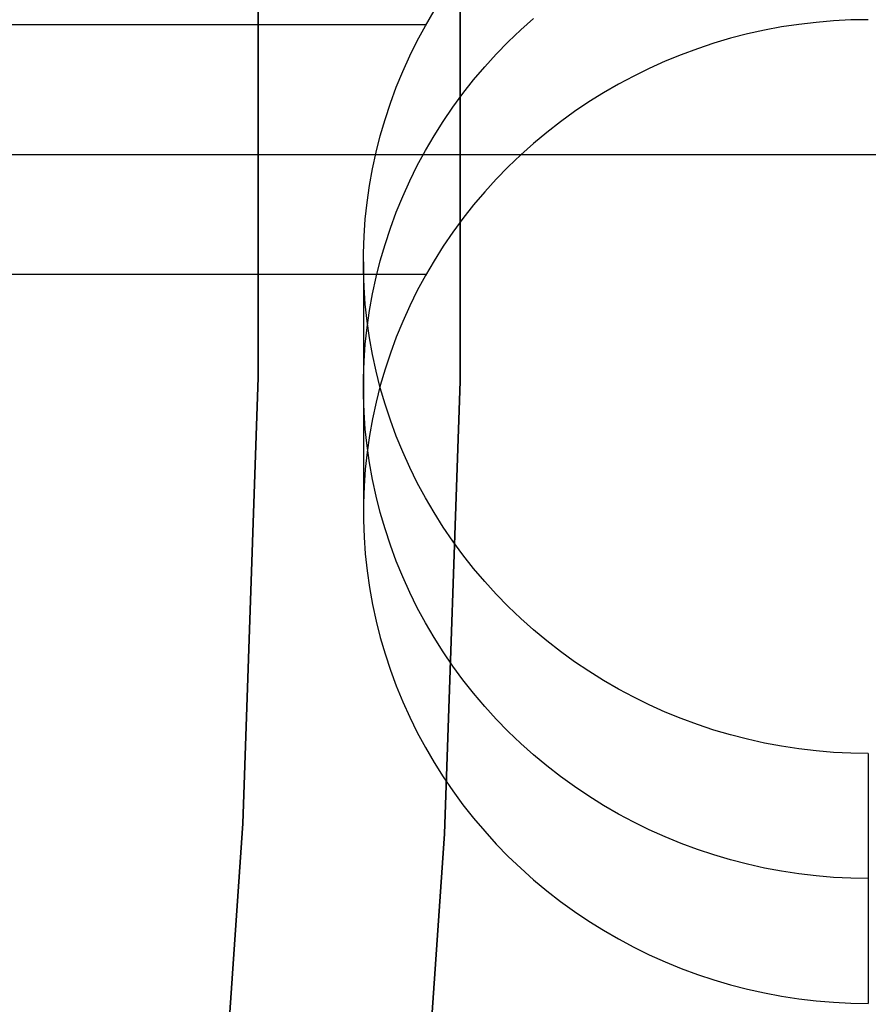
# Model space of a CAD drawing. Header units: millimetres. Extents: x 6038 to 7358, y -8545 to -7225.
# Tile 229 of 256: x 6761.13 to 6765.33, y -7888.88 to -7884. Entities that reach past the tile are written whole.
import ezdxf

# ---------------------------------------------------------------- set-up
doc = ezdxf.new("R2010")
doc.units = ezdxf.units.MM
doc.layers.add('color', color=7, linetype='Continuous')

msp = doc.modelspace()

# ---------------------------------------------------------------- linework, layer by layer
at = {"color": 7, "true_color": 0xffffff}
for p, q in [((6762.3068, -7885.7712, 231.7162), (6762.3068, -7883.5618, 231.7162)), ((6762.3068, -7883.5618, 259.6), (6762.3068, -7885.7712, 259.6)), ((6762.3068, -7885.7712, 231.7162), (6762.3068, -7883.5618, 231.7162)), ((6762.3068, -7885.7712, 245.6581), (6762.3068, -7883.5618, 245.6581)), ((6762.3068, -7883.5618, 259.6), (6762.3068, -7885.7712, 259.6)), ((6763.3067, -7883.5446, 259.6), (6763.3067, -7885.7885, 259.6)), ((6763.3067, -7885.7885, 231.7162), (6763.3067, -7883.5446, 231.7162)), ((6763.3067, -7885.7885, 245.6581), (6763.3067, -7883.5446, 245.6581)), ((6763.3067, -7885.7885, 231.7162), (6763.3067, -7883.5446, 231.7162)), ((6763.3067, -7883.5446, 259.6), (6763.3067, -7885.7885, 259.6)), ((6763.1348, -7884.0286, 68.6909), (6763.1775, -7883.9555, 68.674)), ((6763.1348, -7884.0286, 68.6909), (6763.1775, -7883.9555, 68.674)), ((6763.6066, -7884.0498, 65.8734), (6763.6702, -7883.993, 65.8603)), ((6765.0696, -7884.0121, 63.0424), (6764.9839, -7884.0222, 63.0447)), ((6765.0696, -7884.0121, 63.0424), (6764.9839, -7884.0222, 63.0447)), ((6765.1556, -7884.0048, 63.0407), (6765.0696, -7884.0121, 63.0424)), ((6765.1556, -7884.0048, 63.0407), (6765.0696, -7884.0121, 63.0424)), ((6765.2417, -7884.0005, 63.0397), (6765.1556, -7884.0048, 63.0407)), ((6765.2417, -7884.0005, 63.0397), (6765.1556, -7884.0048, 63.0407)), ((6765.328, -7883.999, 63.0394), (6765.2417, -7884.0005, 63.0397)), ((6765.328, -7883.999, 63.0394), (6765.2417, -7884.0005, 63.0397)), ((6763.1376, -7884.0237, 68.6897), (6754.4334, -7884.0237, 68.6897)), ((6763.0947, -7884.1031, 68.7081), (6763.1348, -7884.0286, 68.6909)), ((6763.0947, -7884.1031, 68.7081), (6763.1348, -7884.0286, 68.6909)), ((6763.5451, -7884.1088, 65.8871), (6763.6066, -7884.0498, 65.8734)), ((6764.8139, -7884.0511, 63.0514), (6764.7297, -7884.0698, 63.0557)), ((6764.8139, -7884.0511, 63.0514), (6764.7297, -7884.0698, 63.0557)), ((6764.8986, -7884.0352, 63.0477), (6764.8139, -7884.0511, 63.0514)), ((6764.8986, -7884.0352, 63.0477), (6764.8139, -7884.0511, 63.0514)), ((6764.9839, -7884.0222, 63.0447), (6764.8986, -7884.0352, 63.0477)), ((6764.9839, -7884.0222, 63.0447), (6764.8986, -7884.0352, 63.0477)), ((6763.0572, -7884.1788, 68.7256), (6763.0947, -7884.1031, 68.7081)), ((6763.0572, -7884.1788, 68.7256), (6763.0947, -7884.1031, 68.7081)), ((6763.4856, -7884.1698, 65.9011), (6763.5451, -7884.1088, 65.8871)), ((6764.6463, -7884.0913, 63.0607), (6764.5637, -7884.1156, 63.0663)), ((6764.6463, -7884.0913, 63.0607), (6764.5637, -7884.1156, 63.0663)), ((6764.7297, -7884.0698, 63.0557), (6764.6463, -7884.0913, 63.0607)), ((6764.7297, -7884.0698, 63.0557), (6764.6463, -7884.0913, 63.0607)), ((6764.482, -7884.1427, 63.0726), (6764.4013, -7884.1726, 63.0794)), ((6764.482, -7884.1427, 63.0726), (6764.4013, -7884.1726, 63.0794)), ((6764.5637, -7884.1156, 63.0663), (6764.482, -7884.1427, 63.0726)), ((6764.5637, -7884.1156, 63.0663), (6764.482, -7884.1427, 63.0726)), ((6763.0225, -7884.2558, 68.7433), (6763.0572, -7884.1788, 68.7256)), ((6763.0225, -7884.2558, 68.7433), (6763.0572, -7884.1788, 68.7256)), ((6763.4284, -7884.2327, 65.9157), (6763.4856, -7884.1698, 65.9011)), ((6764.3217, -7884.2051, 63.0869), (6764.2433, -7884.2402, 63.0951)), ((6764.3217, -7884.2051, 63.0869), (6764.2433, -7884.2402, 63.0951)), ((6764.4013, -7884.1726, 63.0794), (6764.3217, -7884.2051, 63.0869)), ((6764.4013, -7884.1726, 63.0794), (6764.3217, -7884.2051, 63.0869)), ((6762.9905, -7884.3339, 68.7614), (6763.0225, -7884.2558, 68.7433)), ((6762.9905, -7884.3339, 68.7614), (6763.0225, -7884.2558, 68.7433)), ((6763.3735, -7884.2975, 65.9306), (6763.4284, -7884.2327, 65.9157)), ((6764.2433, -7884.2402, 63.0951), (6764.1662, -7884.278, 63.1038)), ((6764.2433, -7884.2402, 63.0951), (6764.1662, -7884.278, 63.1038)), ((6763.3208, -7884.3642, 65.946), (6763.3735, -7884.2975, 65.9306)), ((6764.1662, -7884.278, 63.1038), (6764.0905, -7884.3184, 63.1131)), ((6764.1662, -7884.278, 63.1038), (6764.0905, -7884.3184, 63.1131)), ((6762.9613, -7884.413, 68.7796), (6762.9905, -7884.3339, 68.7614)), ((6762.9613, -7884.413, 68.7796), (6762.9905, -7884.3339, 68.7614)), ((6764.0905, -7884.3184, 63.1131), (6764.0163, -7884.3613, 63.123)), ((6764.0905, -7884.3184, 63.1131), (6764.0163, -7884.3613, 63.123)), ((6763.2706, -7884.4326, 65.9618), (6763.3208, -7884.3642, 65.946)), ((6763.9436, -7884.4066, 63.1335), (6763.8726, -7884.4544, 63.1445)), ((6763.9436, -7884.4066, 63.1335), (6763.8726, -7884.4544, 63.1445)), ((6764.0163, -7884.3613, 63.123), (6763.9436, -7884.4066, 63.1335)), ((6764.0163, -7884.3613, 63.123), (6763.9436, -7884.4066, 63.1335)), ((6762.9349, -7884.4931, 68.7981), (6762.9613, -7884.413, 68.7796)), ((6762.9349, -7884.4931, 68.7981), (6762.9613, -7884.413, 68.7796)), ((6763.2228, -7884.5026, 65.978), (6763.2706, -7884.4326, 65.9618)), ((6763.8726, -7884.4544, 63.1445), (6763.8033, -7884.5045, 63.1561)), ((6763.8726, -7884.4544, 63.1445), (6763.8033, -7884.5045, 63.1561)), ((6762.9114, -7884.574, 68.8168), (6762.9349, -7884.4931, 68.7981)), ((6762.9114, -7884.574, 68.8168), (6762.9349, -7884.4931, 68.7981)), ((6763.1775, -7884.5742, 65.9945), (6763.2228, -7884.5026, 65.978)), ((6763.8033, -7884.5045, 63.1561), (6763.7358, -7884.557, 63.1682)), ((6763.8033, -7884.5045, 63.1561), (6763.7358, -7884.557, 63.1682)), ((6762.8907, -7884.6557, 68.8356), (6762.9114, -7884.574, 68.8168)), ((6762.8907, -7884.6557, 68.8356), (6762.9114, -7884.574, 68.8168)), ((6763.1348, -7884.6472, 66.0114), (6763.1775, -7884.5742, 65.9945)), ((6763.7358, -7884.557, 63.1682), (6763.6702, -7884.6116, 63.1808)), ((6763.7358, -7884.557, 63.1682), (6763.6702, -7884.6116, 63.1808)), ((6763.0947, -7884.7217, 66.0286), (6763.1348, -7884.6472, 66.0114)), ((6763.6702, -7884.6116, 63.1808), (6763.6066, -7884.6685, 63.1939)), ((6763.6702, -7884.6116, 63.1808), (6763.6066, -7884.6685, 63.1939)), ((6750.4076, -7884.6665, 88.1), (6769.2558, -7884.6665, 88.1)), ((6760.9168, -7884.6665, 219.3375), (6761.329, -7884.6665, 220.4146)), ((6761.0855, -7884.6665, 222.9085), (6761.3726, -7884.6665, 223.9861)), ((6761.329, -7884.6665, 220.4146), (6761.7035, -7884.6665, 221.5054)), ((6761.3726, -7884.6665, 223.9861), (6761.622, -7884.6665, 225.073)), ((6761.622, -7884.6665, 225.073), (6761.8337, -7884.6665, 226.1679)), ((6761.7035, -7884.6665, 221.5054), (6762.0398, -7884.6665, 222.6085)), ((6761.8337, -7884.6665, 226.1679), (6762.0072, -7884.6665, 227.2696)), ((6762.0072, -7884.6665, 227.2696), (6762.1423, -7884.6665, 228.3765)), ((6762.0398, -7884.6665, 222.6085), (6762.3375, -7884.6665, 223.7227)), ((6762.1423, -7884.6665, 228.3765), (6762.239, -7884.6665, 229.4875)), ((6762.239, -7884.6665, 229.4875), (6762.297, -7884.6665, 230.6012)), ((6762.297, -7884.6665, 230.6012), (6762.3164, -7884.6665, 231.7162)), ((6762.3164, -7884.6665, 231.7162), (6762.3164, -7884.6665, 259.6)), ((6762.3164, -7884.6665, 259.6), (6763.3164, -7884.6665, 259.6)), ((6762.3375, -7884.6665, 223.7227), (6762.5963, -7884.6665, 224.8465)), ((6762.5963, -7884.6665, 224.8465), (6762.8157, -7884.6665, 225.9787)), ((6762.8157, -7884.6665, 225.9787), (6762.9957, -7884.6665, 227.1179)), ((6762.873, -7884.738, 68.8546), (6762.8907, -7884.6557, 68.8356)), ((6762.873, -7884.738, 68.8546), (6762.8907, -7884.6557, 68.8356)), ((6762.9957, -7884.6665, 227.1179), (6763.1358, -7884.6665, 228.2626)), ((6763.1358, -7884.6665, 228.2626), (6763.2361, -7884.6665, 229.4115)), ((6763.2361, -7884.6665, 229.4115), (6763.2963, -7884.6665, 230.5632)), ((6763.2963, -7884.6665, 230.5632), (6763.3164, -7884.6665, 231.7162)), ((6763.3164, -7884.6665, 231.7162), (6763.3164, -7884.6665, 259.6)), ((6763.6066, -7884.6685, 63.1939), (6763.5451, -7884.7274, 63.2075)), ((6763.6066, -7884.6685, 63.1939), (6763.5451, -7884.7274, 63.2075)), ((6762.8581, -7884.8208, 68.8738), (6762.873, -7884.738, 68.8546)), ((6762.8581, -7884.8208, 68.8738), (6762.873, -7884.738, 68.8546)), ((6763.0572, -7884.7975, 66.046), (6763.0947, -7884.7217, 66.0286)), ((6763.5451, -7884.7274, 63.2075), (6763.4856, -7884.7884, 63.2216)), ((6763.5451, -7884.7274, 63.2075), (6763.4856, -7884.7884, 63.2216)), ((6763.4856, -7884.7884, 63.2216), (6763.4284, -7884.8513, 63.2361)), ((6763.4856, -7884.7884, 63.2216), (6763.4284, -7884.8513, 63.2361)), ((6762.8463, -7884.9041, 68.893), (6762.8581, -7884.8208, 68.8738)), ((6762.8463, -7884.9041, 68.893), (6762.8581, -7884.8208, 68.8738)), ((6763.0225, -7884.8744, 66.0638), (6763.0572, -7884.7975, 66.046)), ((6762.9905, -7884.9525, 66.0818), (6763.0225, -7884.8744, 66.0638)), ((6763.4284, -7884.8513, 63.2361), (6763.3735, -7884.9162, 63.2511)), ((6763.4284, -7884.8513, 63.2361), (6763.3735, -7884.9162, 63.2511)), ((6762.8373, -7884.9877, 68.9123), (6762.8463, -7884.9041, 68.893)), ((6762.8373, -7884.9877, 68.9123), (6762.8463, -7884.9041, 68.893)), ((6763.3735, -7884.9162, 63.2511), (6763.3208, -7884.9828, 63.2665)), ((6763.3735, -7884.9162, 63.2511), (6763.3208, -7884.9828, 63.2665)), ((6762.8314, -7885.0716, 68.9317), (6762.8373, -7884.9877, 68.9123)), ((6762.8314, -7885.0716, 68.9317), (6762.8373, -7884.9877, 68.9123)), ((6762.9613, -7885.0317, 66.1001), (6762.9905, -7884.9525, 66.0818)), ((6763.3208, -7884.9828, 63.2665), (6763.2706, -7885.0512, 63.2823)), ((6763.3208, -7884.9828, 63.2665), (6763.2706, -7885.0512, 63.2823)), ((6762.9349, -7885.1117, 66.1186), (6762.9613, -7885.0317, 66.1001)), ((6762.8284, -7885.1557, 68.9511), (6762.8314, -7885.0716, 68.9317)), ((6762.8284, -7885.1557, 68.9511), (6762.8314, -7885.0716, 68.9317)), ((6763.2706, -7885.0512, 63.2823), (6763.2228, -7885.1212, 63.2984)), ((6763.2706, -7885.0512, 63.2823), (6763.2228, -7885.1212, 63.2984)), ((6762.9114, -7885.1926, 66.1373), (6762.9349, -7885.1117, 66.1186)), ((6763.2228, -7885.1212, 63.2984), (6763.1775, -7885.1928, 63.315)), ((6763.2228, -7885.1212, 63.2984), (6763.1775, -7885.1928, 63.315)), ((6762.8284, -7885.2398, 68.9705), (6762.8284, -7885.1557, 68.9511)), ((6762.8284, -7885.2398, 68.9705), (6762.8284, -7885.1557, 68.9511)), ((6762.828, -7885.1977, 68.9608), (6762.828, -7886.4349, 63.6018)), ((6762.8907, -7885.2743, 66.1561), (6762.9114, -7885.1926, 66.1373)), ((6763.1775, -7885.1928, 63.315), (6763.1348, -7885.2658, 63.3318)), ((6763.1775, -7885.1928, 63.315), (6763.1348, -7885.2658, 63.3318)), ((6763.1376, -7885.2609, 63.3307), (6754.4334, -7885.2609, 63.3307)), ((6762.8314, -7885.3238, 68.9899), (6762.8284, -7885.2398, 68.9705)), ((6762.8314, -7885.3238, 68.9899), (6762.8284, -7885.2398, 68.9705)), ((6762.873, -7885.3566, 66.1751), (6762.8907, -7885.2743, 66.1561)), ((6763.1348, -7885.2658, 63.3318), (6763.0947, -7885.3403, 63.349)), ((6763.1348, -7885.2658, 63.3318), (6763.0947, -7885.3403, 63.349)), ((6762.8373, -7885.4077, 69.0093), (6762.8314, -7885.3238, 68.9899)), ((6762.8373, -7885.4077, 69.0093), (6762.8314, -7885.3238, 68.9899)), ((6762.8581, -7885.4394, 66.1943), (6762.873, -7885.3566, 66.1751)), ((6763.0947, -7885.3403, 63.349), (6763.0572, -7885.4161, 63.3665)), ((6763.0947, -7885.3403, 63.349), (6763.0572, -7885.4161, 63.3665)), ((6762.8463, -7885.4913, 69.0286), (6762.8373, -7885.4077, 69.0093)), ((6762.8463, -7885.4913, 69.0286), (6762.8373, -7885.4077, 69.0093)), ((6763.0572, -7885.4161, 63.3665), (6763.0225, -7885.493, 63.3843)), ((6763.0572, -7885.4161, 63.3665), (6763.0225, -7885.493, 63.3843)), ((6762.8463, -7885.5227, 66.2135), (6762.8581, -7885.4394, 66.1943)), ((6762.8373, -7885.6063, 66.2328), (6762.8463, -7885.5227, 66.2135)), ((6762.8581, -7885.5746, 69.0478), (6762.8463, -7885.4913, 69.0286)), ((6762.8581, -7885.5746, 69.0478), (6762.8463, -7885.4913, 69.0286)), ((6763.0225, -7885.493, 63.3843), (6762.9905, -7885.5711, 63.4023)), ((6763.0225, -7885.493, 63.3843), (6762.9905, -7885.5711, 63.4023)), ((6762.873, -7885.6575, 69.0669), (6762.8581, -7885.5746, 69.0478)), ((6762.873, -7885.6575, 69.0669), (6762.8581, -7885.5746, 69.0478)), ((6762.9905, -7885.5711, 63.4023), (6762.9613, -7885.6503, 63.4206)), ((6762.9905, -7885.5711, 63.4023), (6762.9613, -7885.6503, 63.4206)), ((6762.8314, -7885.6902, 66.2522), (6762.8373, -7885.6063, 66.2328)), ((6762.8907, -7885.7398, 69.0859), (6762.873, -7885.6575, 69.0669)), ((6762.8907, -7885.7398, 69.0859), (6762.873, -7885.6575, 69.0669)), ((6762.9613, -7885.6503, 63.4206), (6762.9349, -7885.7303, 63.4391)), ((6762.9613, -7885.6503, 63.4206), (6762.9349, -7885.7303, 63.4391)), ((6762.8284, -7885.7743, 66.2716), (6762.8314, -7885.6902, 66.2522)), ((6762.2306, -7887.9792, 231.7162), (6762.3068, -7885.7712, 231.7162)), ((6762.3068, -7885.7712, 259.6), (6762.2306, -7887.9792, 259.6)), ((6762.2306, -7887.9792, 231.7162), (6762.3068, -7885.7712, 231.7162)), ((6762.2306, -7887.9792, 245.6581), (6762.3068, -7885.7712, 245.6581)), ((6762.3068, -7885.7712, 259.6), (6762.2306, -7887.9792, 259.6)), ((6762.9114, -7885.8214, 69.1048), (6762.8907, -7885.7398, 69.0859)), ((6762.9114, -7885.8214, 69.1048), (6762.8907, -7885.7398, 69.0859)), ((6762.9349, -7885.7303, 63.4391), (6762.9114, -7885.8112, 63.4578)), ((6762.9349, -7885.7303, 63.4391), (6762.9114, -7885.8112, 63.4578)), ((6762.8284, -7885.8584, 66.291), (6762.8284, -7885.7743, 66.2716)), ((6762.9114, -7885.8112, 63.4578), (6762.8907, -7885.8929, 63.4766)), ((6762.9114, -7885.8112, 63.4578), (6762.8907, -7885.8929, 63.4766)), ((6763.3067, -7885.7885, 259.6), (6763.2292, -7888.031, 259.6)), ((6763.2292, -7888.031, 231.7162), (6763.3067, -7885.7885, 231.7162)), ((6763.2292, -7888.031, 245.6581), (6763.3067, -7885.7885, 245.6581)), ((6763.2292, -7888.031, 231.7162), (6763.3067, -7885.7885, 231.7162)), ((6763.3067, -7885.7885, 259.6), (6763.2292, -7888.031, 259.6)), ((6762.8314, -7885.9424, 66.3104), (6762.8284, -7885.8584, 66.291)), ((6762.9349, -7885.9023, 69.1235), (6762.9114, -7885.8214, 69.1048)), ((6762.9349, -7885.9023, 69.1235), (6762.9114, -7885.8214, 69.1048)), ((6762.8907, -7885.8929, 63.4766), (6762.873, -7885.9752, 63.4956)), ((6762.8907, -7885.8929, 63.4766), (6762.873, -7885.9752, 63.4956)), ((6762.9613, -7885.9824, 69.1419), (6762.9349, -7885.9023, 69.1235)), ((6762.9613, -7885.9824, 69.1419), (6762.9349, -7885.9023, 69.1235)), ((6762.8373, -7886.0263, 66.3297), (6762.8314, -7885.9424, 66.3104)), ((6762.873, -7885.9752, 63.4956), (6762.8581, -7886.058, 63.5147)), ((6762.873, -7885.9752, 63.4956), (6762.8581, -7886.058, 63.5147)), ((6762.9905, -7886.0615, 69.1602), (6762.9613, -7885.9824, 69.1419)), ((6762.9905, -7886.0615, 69.1602), (6762.9613, -7885.9824, 69.1419)), ((6762.8463, -7886.1099, 66.3491), (6762.8373, -7886.0263, 66.3297)), ((6762.8581, -7886.058, 63.5147), (6762.8463, -7886.1413, 63.534)), ((6762.8581, -7886.058, 63.5147), (6762.8463, -7886.1413, 63.534)), ((6763.0225, -7886.1396, 69.1782), (6762.9905, -7886.0615, 69.1602)), ((6763.0225, -7886.1396, 69.1782), (6762.9905, -7886.0615, 69.1602)), ((6762.8581, -7886.1932, 66.3683), (6762.8463, -7886.1099, 66.3491)), ((6762.8463, -7886.1413, 63.534), (6762.8373, -7886.225, 63.5533)), ((6762.8463, -7886.1413, 63.534), (6762.8373, -7886.225, 63.5533)), ((6763.0572, -7886.2166, 69.196), (6763.0225, -7886.1396, 69.1782)), ((6763.0572, -7886.2166, 69.196), (6763.0225, -7886.1396, 69.1782)), ((6762.873, -7886.2761, 66.3874), (6762.8581, -7886.1932, 66.3683)), ((6762.8373, -7886.225, 63.5533), (6762.8314, -7886.3089, 63.5726)), ((6762.8373, -7886.225, 63.5533), (6762.8314, -7886.3089, 63.5726)), ((6763.0947, -7886.2923, 69.2135), (6763.0572, -7886.2166, 69.196)), ((6763.0947, -7886.2923, 69.2135), (6763.0572, -7886.2166, 69.196)), ((6762.8907, -7886.3584, 66.4064), (6762.873, -7886.2761, 66.3874)), ((6763.1348, -7886.3668, 69.2307), (6763.0947, -7886.2923, 69.2135)), ((6763.1348, -7886.3668, 69.2307), (6763.0947, -7886.2923, 69.2135)), ((6762.8314, -7886.3089, 63.5726), (6762.8284, -7886.3929, 63.592)), ((6762.8314, -7886.3089, 63.5726), (6762.8284, -7886.3929, 63.592)), ((6762.8284, -7886.3929, 63.592), (6762.8284, -7886.477, 63.6115)), ((6762.8284, -7886.3929, 63.592), (6762.8284, -7886.477, 63.6115)), ((6762.9114, -7886.44, 66.4253), (6762.8907, -7886.3584, 66.4064)), ((6763.1775, -7886.4399, 69.2476), (6763.1348, -7886.3668, 69.2307)), ((6763.1775, -7886.4399, 69.2476), (6763.1348, -7886.3668, 69.2307)), ((6762.9349, -7886.5209, 66.4439), (6762.9114, -7886.44, 66.4253)), ((6763.2228, -7886.5114, 69.2641), (6763.1775, -7886.4399, 69.2476)), ((6763.2228, -7886.5114, 69.2641), (6763.1775, -7886.4399, 69.2476)), ((6762.8284, -7886.477, 63.6115), (6762.8314, -7886.561, 63.6309)), ((6762.8284, -7886.477, 63.6115), (6762.8314, -7886.561, 63.6309)), ((6762.9613, -7886.601, 66.4624), (6762.9349, -7886.5209, 66.4439)), ((6763.2706, -7886.5815, 69.2803), (6763.2228, -7886.5114, 69.2641)), ((6763.2706, -7886.5815, 69.2803), (6763.2228, -7886.5114, 69.2641)), ((6762.8314, -7886.561, 63.6309), (6762.8373, -7886.6449, 63.6502)), ((6762.8314, -7886.561, 63.6309), (6762.8373, -7886.6449, 63.6502)), ((6762.9905, -7886.6801, 66.4807), (6762.9613, -7886.601, 66.4624)), ((6763.3208, -7886.6498, 69.296), (6763.2706, -7886.5815, 69.2803)), ((6763.3208, -7886.6498, 69.296), (6763.2706, -7886.5815, 69.2803)), ((6762.8373, -7886.6449, 63.6502), (6762.8463, -7886.7286, 63.6695)), ((6762.8373, -7886.6449, 63.6502), (6762.8463, -7886.7286, 63.6695)), ((6763.3735, -7886.7165, 69.3114), (6763.3208, -7886.6498, 69.296)), ((6763.3735, -7886.7165, 69.3114), (6763.3208, -7886.6498, 69.296)), ((6763.0225, -7886.7582, 66.4987), (6762.9905, -7886.6801, 66.4807)), ((6762.8463, -7886.7286, 63.6695), (6762.8581, -7886.8118, 63.6888)), ((6762.8463, -7886.7286, 63.6695), (6762.8581, -7886.8118, 63.6888)), ((6763.4284, -7886.7813, 69.3264), (6763.3735, -7886.7165, 69.3114)), ((6763.4284, -7886.7813, 69.3264), (6763.3735, -7886.7165, 69.3114)), ((6763.0572, -7886.8352, 66.5165), (6763.0225, -7886.7582, 66.4987)), ((6763.4856, -7886.8443, 69.3409), (6763.4284, -7886.7813, 69.3264)), ((6763.4856, -7886.8443, 69.3409), (6763.4284, -7886.7813, 69.3264)), ((6762.8581, -7886.8118, 63.6888), (6762.873, -7886.8947, 63.7079)), ((6762.8581, -7886.8118, 63.6888), (6762.873, -7886.8947, 63.7079)), ((6763.0947, -7886.911, 66.534), (6763.0572, -7886.8352, 66.5165)), ((6763.5451, -7886.9052, 69.355), (6763.4856, -7886.8443, 69.3409)), ((6763.5451, -7886.9052, 69.355), (6763.4856, -7886.8443, 69.3409)), ((6762.873, -7886.8947, 63.7079), (6762.8907, -7886.977, 63.7269)), ((6762.873, -7886.8947, 63.7079), (6762.8907, -7886.977, 63.7269)), ((6763.1348, -7886.9854, 66.5512), (6763.0947, -7886.911, 66.534)), ((6763.6066, -7886.9642, 69.3686), (6763.5451, -7886.9052, 69.355)), ((6763.6066, -7886.9642, 69.3686), (6763.5451, -7886.9052, 69.355)), ((6762.8907, -7886.977, 63.7269), (6762.9114, -7887.0586, 63.7457)), ((6762.8907, -7886.977, 63.7269), (6762.9114, -7887.0586, 63.7457)), ((6763.1775, -7887.0585, 66.568), (6763.1348, -7886.9854, 66.5512)), ((6763.6702, -7887.021, 69.3817), (6763.6066, -7886.9642, 69.3686)), ((6763.6702, -7887.021, 69.3817), (6763.6066, -7886.9642, 69.3686)), ((6763.7358, -7887.0757, 69.3944), (6763.6702, -7887.021, 69.3817)), ((6763.7358, -7887.0757, 69.3944), (6763.6702, -7887.021, 69.3817)), ((6762.9114, -7887.0586, 63.7457), (6762.9349, -7887.1395, 63.7644)), ((6762.9114, -7887.0586, 63.7457), (6762.9349, -7887.1395, 63.7644)), ((6763.2228, -7887.1301, 66.5846), (6763.1775, -7887.0585, 66.568)), ((6763.8033, -7887.1281, 69.4065), (6763.7358, -7887.0757, 69.3944)), ((6763.8033, -7887.1281, 69.4065), (6763.7358, -7887.0757, 69.3944)), ((6763.2706, -7887.2001, 66.6007), (6763.2228, -7887.1301, 66.5846)), ((6763.8726, -7887.1783, 69.418), (6763.8033, -7887.1281, 69.4065)), ((6763.8726, -7887.1783, 69.418), (6763.8033, -7887.1281, 69.4065)), ((6762.9349, -7887.1395, 63.7644), (6762.9613, -7887.2196, 63.7829)), ((6762.9349, -7887.1395, 63.7644), (6762.9613, -7887.2196, 63.7829)), ((6763.9436, -7887.226, 69.4291), (6763.8726, -7887.1783, 69.418)), ((6763.9436, -7887.226, 69.4291), (6763.8726, -7887.1783, 69.418)), ((6762.9613, -7887.2196, 63.7829), (6762.9905, -7887.2987, 63.8012)), ((6762.9613, -7887.2196, 63.7829), (6762.9905, -7887.2987, 63.8012)), ((6763.3208, -7887.2685, 66.6165), (6763.2706, -7887.2001, 66.6007)), ((6764.0163, -7887.2714, 69.4395), (6763.9436, -7887.226, 69.4291)), ((6764.0163, -7887.2714, 69.4395), (6763.9436, -7887.226, 69.4291)), ((6763.3735, -7887.3351, 66.6319), (6763.3208, -7887.2685, 66.6165)), ((6764.0905, -7887.3143, 69.4494), (6764.0163, -7887.2714, 69.4395)), ((6764.0905, -7887.3143, 69.4494), (6764.0163, -7887.2714, 69.4395)), ((6762.9905, -7887.2987, 63.8012), (6763.0225, -7887.3768, 63.8192)), ((6762.9905, -7887.2987, 63.8012), (6763.0225, -7887.3768, 63.8192)), ((6764.1662, -7887.3546, 69.4587), (6764.0905, -7887.3143, 69.4494)), ((6764.1662, -7887.3546, 69.4587), (6764.0905, -7887.3143, 69.4494)), ((6763.0225, -7887.3768, 63.8192), (6763.0572, -7887.4538, 63.837)), ((6763.0225, -7887.3768, 63.8192), (6763.0572, -7887.4538, 63.837)), ((6763.4284, -7887.3999, 66.6469), (6763.3735, -7887.3351, 66.6319)), ((6764.2433, -7887.3924, 69.4675), (6764.1662, -7887.3546, 69.4587)), ((6764.2433, -7887.3924, 69.4675), (6764.1662, -7887.3546, 69.4587)), ((6763.4856, -7887.4629, 66.6614), (6763.4284, -7887.3999, 66.6469)), ((6764.3217, -7887.4276, 69.4756), (6764.2433, -7887.3924, 69.4675)), ((6764.3217, -7887.4276, 69.4756), (6764.2433, -7887.3924, 69.4675)), ((6764.4013, -7887.4601, 69.4831), (6764.3217, -7887.4276, 69.4756)), ((6764.4013, -7887.4601, 69.4831), (6764.3217, -7887.4276, 69.4756)), ((6763.0572, -7887.4538, 63.837), (6763.0947, -7887.5296, 63.8545)), ((6763.0572, -7887.4538, 63.837), (6763.0947, -7887.5296, 63.8545)), ((6763.5451, -7887.5239, 66.6755), (6763.4856, -7887.4629, 66.6614)), ((6764.482, -7887.4899, 69.49), (6764.4013, -7887.4601, 69.4831)), ((6764.482, -7887.4899, 69.49), (6764.4013, -7887.4601, 69.4831)), ((6763.6066, -7887.5828, 66.6891), (6763.5451, -7887.5239, 66.6755)), ((6764.5637, -7887.517, 69.4962), (6764.482, -7887.4899, 69.49)), ((6764.5637, -7887.517, 69.4962), (6764.482, -7887.4899, 69.49)), ((6764.6463, -7887.5413, 69.5019), (6764.5637, -7887.517, 69.4962)), ((6764.6463, -7887.5413, 69.5019), (6764.5637, -7887.517, 69.4962)), ((6763.0947, -7887.5296, 63.8545), (6763.1348, -7887.604, 63.8717)), ((6763.0947, -7887.5296, 63.8545), (6763.1348, -7887.604, 63.8717)), ((6764.7297, -7887.5628, 69.5068), (6764.6463, -7887.5413, 69.5019)), ((6764.7297, -7887.5628, 69.5068), (6764.6463, -7887.5413, 69.5019)), ((6764.8139, -7887.5816, 69.5111), (6764.7297, -7887.5628, 69.5068)), ((6764.8139, -7887.5816, 69.5111), (6764.7297, -7887.5628, 69.5068)), ((6763.1348, -7887.604, 63.8717), (6763.1775, -7887.6771, 63.8885)), ((6763.1348, -7887.604, 63.8717), (6763.1775, -7887.6771, 63.8885)), ((6763.6702, -7887.6396, 66.7022), (6763.6066, -7887.5828, 66.6891)), ((6764.8986, -7887.5974, 69.5148), (6764.8139, -7887.5816, 69.5111)), ((6764.8986, -7887.5974, 69.5148), (6764.8139, -7887.5816, 69.5111)), ((6764.9839, -7887.6104, 69.5178), (6764.8986, -7887.5974, 69.5148)), ((6764.9839, -7887.6104, 69.5178), (6764.8986, -7887.5974, 69.5148)), ((6765.0696, -7887.6206, 69.5201), (6764.9839, -7887.6104, 69.5178)), ((6765.0696, -7887.6206, 69.5201), (6764.9839, -7887.6104, 69.5178)), ((6765.1556, -7887.6278, 69.5218), (6765.0696, -7887.6206, 69.5201)), ((6765.1556, -7887.6278, 69.5218), (6765.0696, -7887.6206, 69.5201)), ((6763.7358, -7887.6943, 66.7148), (6763.6702, -7887.6396, 66.7022)), ((6765.2417, -7887.6322, 69.5228), (6765.1556, -7887.6278, 69.5218)), ((6765.2417, -7887.6322, 69.5228), (6765.1556, -7887.6278, 69.5218)), ((6765.328, -7887.6336, 69.5232), (6765.2417, -7887.6322, 69.5228)), ((6765.328, -7887.6336, 69.5232), (6765.2417, -7887.6322, 69.5228)), ((6765.328, -7887.6336, 69.5232), (6765.328, -7888.8709, 64.1641)), ((6763.1775, -7887.6771, 63.8885), (6763.2228, -7887.7487, 63.9051)), ((6763.1775, -7887.6771, 63.8885), (6763.2228, -7887.7487, 63.9051)), ((6763.8033, -7887.7467, 66.7269), (6763.7358, -7887.6943, 66.7148)), ((6763.2228, -7887.7487, 63.9051), (6763.2706, -7887.8187, 63.9212)), ((6763.2228, -7887.7487, 63.9051), (6763.2706, -7887.8187, 63.9212)), ((6763.8726, -7887.7969, 66.7385), (6763.8033, -7887.7467, 66.7269)), ((6763.2706, -7887.8187, 63.9212), (6763.3208, -7887.8871, 63.937)), ((6763.2706, -7887.8187, 63.9212), (6763.3208, -7887.8871, 63.937)), ((6763.9436, -7887.8446, 66.7495), (6763.8726, -7887.7969, 66.7385)), ((6764.0163, -7887.89, 66.76), (6763.9436, -7887.8446, 66.7495)), ((6763.3208, -7887.8871, 63.937), (6763.3735, -7887.9537, 63.9524)), ((6763.3208, -7887.8871, 63.937), (6763.3735, -7887.9537, 63.9524)), ((6764.0905, -7887.9329, 66.7699), (6764.0163, -7887.89, 66.76)), ((6763.3735, -7887.9537, 63.9524), (6763.4284, -7888.0185, 63.9674)), ((6763.3735, -7887.9537, 63.9524), (6763.4284, -7888.0185, 63.9674)), ((6764.1662, -7887.9732, 66.7792), (6764.0905, -7887.9329, 66.7699)), ((6762.0781, -7890.1833, 231.7162), (6762.2306, -7887.9792, 231.7162)), ((6762.2306, -7887.9792, 259.6), (6762.0781, -7890.1833, 259.6)), ((6762.0781, -7890.1833, 231.7162), (6762.2306, -7887.9792, 231.7162)), ((6762.0781, -7890.1833, 245.6581), (6762.2306, -7887.9792, 245.6581)), ((6762.2306, -7887.9792, 259.6), (6762.0781, -7890.1833, 259.6)), ((6764.2433, -7888.011, 66.788), (6764.1662, -7887.9732, 66.7792)), ((6764.3217, -7888.0462, 66.7961), (6764.2433, -7888.011, 66.788)), ((6763.2292, -7888.031, 259.6), (6763.0744, -7890.2695, 259.6)), ((6763.0744, -7890.2695, 231.7162), (6763.2292, -7888.031, 231.7162)), ((6763.0744, -7890.2695, 245.6581), (6763.2292, -7888.031, 245.6581)), ((6763.0744, -7890.2695, 231.7162), (6763.2292, -7888.031, 231.7162)), ((6763.2292, -7888.031, 259.6), (6763.0744, -7890.2695, 259.6)), ((6763.4284, -7888.0185, 63.9674), (6763.4856, -7888.0815, 63.9819)), ((6763.4284, -7888.0185, 63.9674), (6763.4856, -7888.0815, 63.9819)), ((6764.4013, -7888.0787, 66.8036), (6764.3217, -7888.0462, 66.7961)), ((6763.4856, -7888.0815, 63.9819), (6763.5451, -7888.1425, 63.996)), ((6763.4856, -7888.0815, 63.9819), (6763.5451, -7888.1425, 63.996)), ((6764.482, -7888.1085, 66.8105), (6764.4013, -7888.0787, 66.8036)), ((6764.5637, -7888.1356, 66.8167), (6764.482, -7888.1085, 66.8105)), ((6763.5451, -7888.1425, 63.996), (6763.6066, -7888.2014, 64.0096)), ((6763.5451, -7888.1425, 63.996), (6763.6066, -7888.2014, 64.0096)), ((6764.6463, -7888.1599, 66.8223), (6764.5637, -7888.1356, 66.8167)), ((6764.7297, -7888.1815, 66.8273), (6764.6463, -7888.1599, 66.8223)), ((6763.6066, -7888.2014, 64.0096), (6763.6702, -7888.2583, 64.0227)), ((6763.6066, -7888.2014, 64.0096), (6763.6702, -7888.2583, 64.0227)), ((6764.8139, -7888.2002, 66.8316), (6764.7297, -7888.1815, 66.8273)), ((6764.8986, -7888.216, 66.8353), (6764.8139, -7888.2002, 66.8316)), ((6763.6702, -7888.2583, 64.0227), (6763.7358, -7888.3129, 64.0353)), ((6763.6702, -7888.2583, 64.0227), (6763.7358, -7888.3129, 64.0353)), ((6764.9839, -7888.2291, 66.8383), (6764.8986, -7888.216, 66.8353)), ((6765.0696, -7888.2392, 66.8406), (6764.9839, -7888.2291, 66.8383)), ((6765.1556, -7888.2464, 66.8423), (6765.0696, -7888.2392, 66.8406)), ((6765.2417, -7888.2508, 66.8433), (6765.1556, -7888.2464, 66.8423)), ((6765.328, -7888.2522, 66.8436), (6765.2417, -7888.2508, 66.8433)), ((6763.7358, -7888.3129, 64.0353), (6763.8033, -7888.3654, 64.0474)), ((6763.7358, -7888.3129, 64.0353), (6763.8033, -7888.3654, 64.0474)), ((6763.8033, -7888.3654, 64.0474), (6763.8726, -7888.4155, 64.059)), ((6763.8033, -7888.3654, 64.0474), (6763.8726, -7888.4155, 64.059)), ((6763.8726, -7888.4155, 64.059), (6763.9436, -7888.4633, 64.07)), ((6763.8726, -7888.4155, 64.059), (6763.9436, -7888.4633, 64.07)), ((6763.9436, -7888.4633, 64.07), (6764.0163, -7888.5086, 64.0805)), ((6763.9436, -7888.4633, 64.07), (6764.0163, -7888.5086, 64.0805)), ((6764.0163, -7888.5086, 64.0805), (6764.0905, -7888.5515, 64.0904)), ((6764.0163, -7888.5086, 64.0805), (6764.0905, -7888.5515, 64.0904)), ((6764.0905, -7888.5515, 64.0904), (6764.1662, -7888.5918, 64.0997)), ((6764.0905, -7888.5515, 64.0904), (6764.1662, -7888.5918, 64.0997)), ((6764.1662, -7888.5918, 64.0997), (6764.2433, -7888.6296, 64.1084)), ((6764.1662, -7888.5918, 64.0997), (6764.2433, -7888.6296, 64.1084)), ((6764.2433, -7888.6296, 64.1084), (6764.3217, -7888.6648, 64.1166)), ((6764.2433, -7888.6296, 64.1084), (6764.3217, -7888.6648, 64.1166)), ((6764.3217, -7888.6648, 64.1166), (6764.4013, -7888.6973, 64.1241)), ((6764.3217, -7888.6648, 64.1166), (6764.4013, -7888.6973, 64.1241)), ((6764.4013, -7888.6973, 64.1241), (6764.482, -7888.7271, 64.1309)), ((6764.4013, -7888.6973, 64.1241), (6764.482, -7888.7271, 64.1309)), ((6764.482, -7888.7271, 64.1309), (6764.5637, -7888.7542, 64.1372)), ((6764.482, -7888.7271, 64.1309), (6764.5637, -7888.7542, 64.1372)), ((6764.5637, -7888.7542, 64.1372), (6764.6463, -7888.7785, 64.1428)), ((6764.5637, -7888.7542, 64.1372), (6764.6463, -7888.7785, 64.1428)), ((6764.6463, -7888.7785, 64.1428), (6764.7297, -7888.8001, 64.1478)), ((6764.6463, -7888.7785, 64.1428), (6764.7297, -7888.8001, 64.1478)), ((6764.7297, -7888.8001, 64.1478), (6764.8139, -7888.8188, 64.1521)), ((6764.7297, -7888.8001, 64.1478), (6764.8139, -7888.8188, 64.1521)), ((6764.8139, -7888.8188, 64.1521), (6764.8986, -7888.8347, 64.1558)), ((6764.8139, -7888.8188, 64.1521), (6764.8986, -7888.8347, 64.1558)), ((6764.8986, -7888.8347, 64.1558), (6764.9839, -7888.8477, 64.1588)), ((6764.8986, -7888.8347, 64.1558), (6764.9839, -7888.8477, 64.1588)), ((6764.9839, -7888.8477, 64.1588), (6765.0696, -7888.8578, 64.1611)), ((6764.9839, -7888.8477, 64.1588), (6765.0696, -7888.8578, 64.1611)), ((6765.0696, -7888.8578, 64.1611), (6765.1556, -7888.8651, 64.1628)), ((6765.0696, -7888.8578, 64.1611), (6765.1556, -7888.8651, 64.1628)), ((6765.1556, -7888.8651, 64.1628), (6765.2417, -7888.8694, 64.1638)), ((6765.1556, -7888.8651, 64.1628), (6765.2417, -7888.8694, 64.1638)), ((6765.2417, -7888.8694, 64.1638), (6765.328, -7888.8709, 64.1641)), ((6765.2417, -7888.8694, 64.1638), (6765.328, -7888.8709, 64.1641))]:
    msp.add_line(p, q, dxfattribs=at)
at = {"layer": 'color'}
msp.add_line((6625.3164, -7884.6665, 43.5), (6771.3164, -7884.6665, 43.5), dxfattribs=at)

doc.saveas('drawing.dxf')
